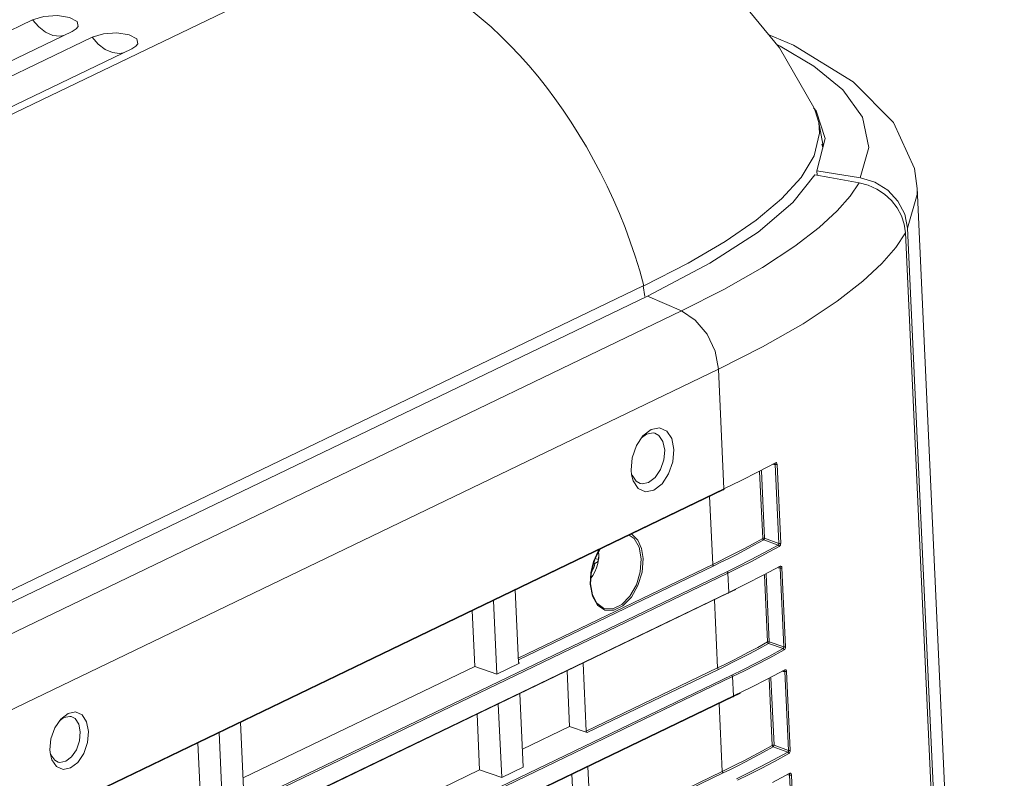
# Model space of a CAD drawing. Header units: millimetres. Extents: x 3925 to 5043, y -86 to 778.
# Tile 92 of 96: x 4920 to 4957, y 423 to 452. Entities that reach past the tile are written whole.
import ezdxf

# ---------------------------------------------------------------- set-up
doc = ezdxf.new("R2010")
doc.units = ezdxf.units.MM
doc.header["$LTSCALE"] = 46.255
for name, color, linetype in [('85-1A626G050DXF_CONTINUOUS_LINE', 7, 'CONTINUOUS'), ('H30-BOTTOM-CDXF_CONTINUOUS_LINE', 7, 'CONTINUOUS'), ('H30-RIGHT-CODXF_CONTINUOUS_LINE', 7, 'CONTINUOUS'), ('H30K-REAR-CODXF_CONTINUOUS_LINE', 7, 'CONTINUOUS')]:
    doc.layers.add(name, color=color, linetype=linetype)

msp = doc.modelspace()

# ---------------------------------------------------------------- linework, layer by layer
at = {"layer": '85-1A626G050DXF_CONTINUOUS_LINE', "color": 7, "linetype": 'Continuous', "lineweight": 0}
for p, q in [((4941.6059, 431.2462), (4941.7394, 431.2103)), ((4941.7445, 431.2689), (4941.7394, 431.2103)), ((4941.6039, 431.0619), (4941.5237, 431.0232)), ((4941.5235, 430.6013), (4941.4294, 430.4714))]:
    msp.add_line(p, q, dxfattribs=at)
for points in [[(4941.7393, 431.4991), (4941.7439, 431.4466), (4941.7467, 431.3871)], [(4941.742, 431.5042), (4941.7502, 431.3898), (4941.741, 431.2221)], [(4941.741, 431.2221), (4941.7125, 431.0567), (4941.6661, 430.897), (4941.6027, 430.7439), (4941.5235, 430.6013)], [(4941.7394, 431.2103), (4941.7248, 431.1679), (4941.6972, 431.1285), (4941.6567, 431.0928), (4941.6039, 431.0619)], [(4941.7467, 431.3871), (4941.7469, 431.3279), (4941.7445, 431.2689)], [(4941.6039, 431.0619), (4941.5837, 430.9868), (4941.5578, 430.9136), (4941.5266, 430.8435), (4941.4907, 430.7776), (4941.4673, 430.7421)]]:
    msp.add_lwpolyline(points, dxfattribs=at)
at = {"layer": 'H30-BOTTOM-CDXF_CONTINUOUS_LINE', "color": 7, "linetype": 'Continuous', "lineweight": 0}
for p, q in [((4835.857, 407.9163), (4928.4861, 452.5494)), ((4839.8621, 413.0595), (4920.1914, 451.7659)), ((4921.7036, 451.3261), (4921.8539, 451.4225)), ((4841.3742, 412.6196), (4921.7036, 451.3261)), ((4842.1303, 412.3997), (4922.4597, 451.1062)), ((4843.6425, 411.9599), (4923.9719, 450.6664)), ((4923.9719, 450.6664), (4924.1222, 450.7627)), ((4950.1523, 447.4467), (4950.1215, 447.8528)), ((4950.2771, 447.0375), (4950.1298, 447.8552)), ((4949.9513, 446.5848), (4950.1523, 447.4467)), ((4941.2793, 446.9275), (4941.5523, 446.4408)), ((4950.277, 447.038), (4950.2806, 446.9139)), ((4949.4514, 445.7565), (4949.9513, 446.5848)), ((4941.5523, 446.4408), (4941.8151, 445.9432)), ((4948.7055, 444.9438), (4949.4514, 445.7565)), ((4947.7412, 444.1382), (4948.7055, 444.9438)), ((4846.7878, 395.0679), (4943.4443, 441.6415)), ((4943.4443, 441.6415), (4943.5031, 441.2287))]:
    msp.add_line(p, q, dxfattribs=at)
for points in [[(4949.9327, 448.422), (4948.6241, 450.6961), (4946.5506, 453.2401), (4944.1973, 455.2996), (4941.6848, 456.8997), (4940.9052, 457.2595)], [(4936.1175, 452.7259), (4936.5094, 452.4398), (4936.8951, 452.1391), (4937.2747, 451.824), (4937.6482, 451.4946), (4938.0157, 451.1507), (4938.3778, 450.7912), (4938.7347, 450.4156), (4939.0847, 450.0248), (4939.4263, 449.62), (4939.7582, 449.2029), (4940.0807, 448.7732), (4940.3948, 448.3295), (4940.7, 447.8728), (4940.9952, 447.4048), (4941.2793, 446.9275)], [(4921.8539, 451.4225), (4921.9288, 451.5129), (4921.8911, 451.7086), (4921.6006, 451.8607), (4921.135, 451.9285), (4920.6192, 451.8938), (4920.1914, 451.7659)], [(4920.9645, 451.1767), (4920.6874, 451.2996), (4920.4241, 451.5003), (4920.1914, 451.7659)], [(4920.9645, 451.1767), (4921.2377, 451.1395), (4921.3732, 451.1669)], [(4924.1222, 450.7627), (4924.1971, 450.8532), (4924.1594, 451.0488), (4923.8689, 451.201), (4923.4033, 451.2688), (4922.8875, 451.2341), (4922.4597, 451.1062)], [(4923.2328, 450.5169), (4922.9557, 450.6398), (4922.6924, 450.8405), (4922.4597, 451.1062)], [(4923.2328, 450.5169), (4923.5059, 450.4798), (4923.6415, 450.5072)], [(4950.1215, 447.8528), (4949.9897, 448.2956), (4949.9327, 448.422)], [(4941.8151, 445.9432), (4942.0672, 445.4348), (4942.3074, 444.9169), (4942.5345, 444.391), (4942.748, 443.8578), (4942.9479, 443.3165), (4943.1343, 442.7662), (4943.3073, 442.2068), (4943.467, 441.6383)], [(4943.467, 441.6383), (4945.1459, 442.4998), (4946.5606, 443.3279), (4947.7412, 444.1382)]]:
    msp.add_lwpolyline(points, dxfattribs=at)
at = {"layer": 'H30-RIGHT-CODXF_CONTINUOUS_LINE', "color": 7, "linetype": 'Continuous', "lineweight": 0}
for p, q in [((4949.1398, 444.8103), (4949.9703, 445.8626)), ((4949.9703, 445.8626), (4950.5403, 445.761)), ((4950.5403, 445.761), (4951.1052, 445.6595)), ((4951.1052, 445.6595), (4951.6651, 445.5583)), ((4951.3144, 445.0546), (4951.6651, 445.5583)), ((4951.6651, 445.5583), (4952.007, 445.4667)), ((4947.8191, 443.6843), (4949.1398, 444.8103)), ((4953.2695, 444.3026), (4953.3761, 443.9807)), ((4953.3761, 443.9807), (4953.4221, 443.6513)), ((4953.0531, 443.1007), (4953.4221, 443.6513)), ((4956.7373, 371.6183), (4953.4221, 443.6513)), ((4943.604, 441.2431), (4846.9476, 394.6695)), ((4944.8935, 440.6786), (4943.604, 441.2431)), ((4848.237, 394.1049), (4944.8935, 440.6786)), ((4849.6493, 391.8857), (4946.3057, 438.4594)), ((4946.5154, 433.9039), (4946.3057, 438.4594)), ((4943.3796, 435.8472), (4943.5627, 435.9888)), ((4943.4323, 435.9258), (4943.7411, 436.1647)), ((4943.5627, 435.9888), (4943.8159, 436.039)), ((4943.7411, 436.1647), (4944.0575, 436.2273)), ((4943.8159, 436.039), (4943.8845, 436.0257)), ((4943.1794, 435.5484), (4943.4323, 435.9258)), ((4947.8201, 434.5531), (4948.475, 434.8968)), ((4948.5313, 434.8719), (4948.5382, 434.8369)), ((4942.9983, 434.4324), (4942.9778, 434.6171)), ((4947.9904, 432.0135), (4947.8731, 434.5611)), ((4948.0581, 432.0205), (4947.9396, 434.596)), ((4948.3962, 434.8358), (4948.4704, 434.8298)), ((4948.4704, 434.8298), (4948.6086, 431.8278)), ((4948.5382, 434.8369), (4948.6764, 431.8349)), ((4943.0603, 434.2055), (4942.9983, 434.4324)), ((4849.8196, 387.3115), (4946.5154, 433.9039)), ((4849.8278, 387.2941), (4946.4843, 433.8678)), ((4946.4843, 433.8678), (4946.5237, 433.887)), ((4945.969, 433.6195), (4946.0884, 431.0252)), ((4948.0278, 431.9591), (4948.584, 431.7644)), ((4948.0581, 432.0205), (4948.6086, 431.8278)), ((4948.6216, 431.71), (4948.0753, 431.4102)), ((4948.0753, 431.4102), (4947.5629, 431.1412)), ((4946.6278, 430.749), (4849.9714, 384.1754)), ((4938.6842, 427.4575), (4946.0884, 431.0252)), ((4938.6875, 427.3866), (4946.1237, 430.9697)), ((4948.0016, 430.6103), (4948.6565, 430.954)), ((4948.5777, 430.8931), (4948.6519, 430.887)), ((4948.6519, 430.887), (4948.79, 427.885)), ((4948.7127, 430.9291), (4948.7197, 430.8941)), ((4948.7197, 430.8941), (4948.8579, 427.8921)), ((4946.6631, 430.6935), (4850.0067, 384.1199)), ((4946.6968, 429.9611), (4946.6631, 430.6935)), ((4948.1718, 428.0707), (4948.0546, 430.6183)), ((4948.2396, 428.0777), (4948.1211, 430.6533)), ((4938.5648, 430.0518), (4938.692, 427.2896)), ((4941.5072, 429.8185), (4941.4238, 430.2763)), ((4946.6658, 429.925), (4946.9605, 430.0692)), ((4850.001, 383.3687), (4946.6968, 429.9611)), ((4850.0093, 383.3513), (4946.6658, 429.925)), ((4937.7415, 429.6551), (4937.8707, 426.8487)), ((4946.1505, 429.6767), (4946.2699, 427.0824)), ((4936.9316, 429.2648), (4937.0292, 427.1434)), ((4948.2093, 428.0163), (4948.7654, 427.8216)), ((4948.2396, 428.0777), (4948.79, 427.885)), ((4948.803, 427.7672), (4948.2567, 427.4674)), ((4948.2567, 427.4674), (4947.7443, 427.1984)), ((4937.0292, 427.1434), (4928.2091, 422.8934)), ((4937.0292, 427.1434), (4937.8707, 426.8487)), ((4938.7282, 427.2619), (4937.8707, 426.8487)), ((4938.7134, 427.2774), (4938.7282, 427.2619)), ((4940.6393, 424.8527), (4940.5417, 426.9741)), ((4941.2686, 424.6726), (4941.1492, 427.2668)), ((4941.2686, 424.6726), (4946.2699, 427.0824)), ((4941.3074, 424.6188), (4946.3052, 427.0269)), ((4948.183, 426.6675), (4948.8379, 427.0113)), ((4948.8942, 426.9864), (4948.9012, 426.9513)), ((4946.8093, 426.8062), (4850.1528, 380.2326)), ((4946.8446, 426.7508), (4850.1881, 380.1771)), ((4946.8783, 426.0184), (4946.8446, 426.7508)), ((4948.3533, 424.1279), (4948.236, 426.6756)), ((4948.421, 424.135), (4948.3025, 426.7105)), ((4948.7591, 426.9503), (4948.8333, 426.9442)), ((4948.8333, 426.9442), (4948.9715, 423.9422)), ((4948.9012, 426.9513), (4949.0393, 423.9493)), ((4850.1825, 379.4259), (4946.8783, 426.0184)), ((4850.1908, 379.4085), (4946.8472, 425.9822)), ((4938.7422, 426.1071), (4938.8714, 423.3007)), ((4946.8472, 425.9822), (4947.142, 426.1265)), ((4937.923, 425.7123), (4938.0522, 422.906)), ((4946.3319, 425.7339), (4946.4513, 423.1396)), ((4921.036, 424.7953), (4921.2636, 425.1349)), ((4921.2165, 425.0647), (4921.3821, 425.1928)), ((4921.2636, 425.1349), (4921.5415, 425.3499)), ((4921.3821, 425.1928), (4921.609, 425.2381)), ((4921.5415, 425.3499), (4921.8263, 425.4063)), ((4921.609, 425.2381), (4921.665, 425.228)), ((4937.113, 425.322), (4937.2107, 423.2006)), ((4928.2406, 422.2085), (4928.1114, 425.0148)), ((4938.8399, 423.9856), (4940.6393, 424.8527)), ((4941.3074, 424.6188), (4940.6393, 424.8527)), ((4927.2922, 424.6201), (4927.4213, 421.8138)), ((4926.4822, 424.2298), (4926.5799, 422.1084)), ((4948.3907, 424.0735), (4948.9469, 423.8788)), ((4948.421, 424.135), (4948.9715, 423.9422)), ((4920.873, 423.7909), (4920.8546, 423.9571)), ((4920.9288, 423.5867), (4920.873, 423.7909)), ((4948.9845, 423.8244), (4948.4382, 423.5246)), ((4938.8714, 423.3007), (4938.0522, 422.906)), ((4941.4501, 420.7298), (4941.3307, 423.3241)), ((4948.4382, 423.5246), (4947.9258, 423.2556)), ((4928.3905, 418.9507), (4937.2107, 423.2006)), ((4937.2107, 423.2006), (4938.0522, 422.906)), ((4940.8208, 420.9099), (4940.7232, 423.0313)), ((4941.4501, 420.7298), (4946.4513, 423.1396)), ((4941.4889, 420.676), (4946.4866, 423.0842)), ((4948.3645, 422.7248), (4949.0194, 423.0685)), ((4948.9406, 423.0075), (4949.0148, 423.0014)), ((4949.0148, 423.0014), (4949.1529, 419.9994)), ((4949.0757, 423.0436), (4949.0826, 423.0085)), ((4949.0826, 423.0085), (4949.2208, 420.0065))]:
    msp.add_line(p, q, dxfattribs=at)
for points in [[(4952.007, 445.4667), (4952.3319, 445.3204), (4952.6294, 445.1238), (4952.8901, 444.8834), (4953.1058, 444.6067), (4953.2695, 444.3026)], [(4944.8935, 440.6786), (4946.5083, 441.4977), (4947.9813, 442.3382), (4949.2099, 443.1458), (4950.1369, 443.8621), (4950.8187, 444.4928), (4951.3144, 445.0546)], [(4943.604, 441.2431), (4945.9808, 442.4932), (4947.8191, 443.6843)], [(4946.3057, 438.4594), (4947.9847, 439.3114), (4949.5256, 440.1922), (4950.8197, 441.0463), (4951.8019, 441.8111), (4952.5267, 442.4906), (4953.0531, 443.1007)], [(4944.8935, 440.6786), (4945.4224, 440.3288), (4945.8698, 439.7935), (4946.1775, 439.1422), (4946.3057, 438.4594)], [(4943.8845, 436.0257), (4944.037, 435.9408), (4944.1923, 435.7094), (4944.2583, 435.3801)], [(4944.0575, 436.2273), (4944.334, 436.1047), (4944.5281, 435.8155), (4944.6105, 435.4038)], [(4942.9778, 434.6171), (4943.0196, 435.0886), (4943.1794, 435.5484)], [(4944.6105, 435.4038), (4944.5688, 434.9323), (4944.409, 434.4725), (4944.1557, 434.0946), (4943.8473, 433.8562), (4943.5308, 433.7936), (4943.2544, 433.9163), (4943.0603, 434.2055)], [(4944.2583, 435.3801), (4944.2248, 435.003), (4944.097, 434.6351), (4943.8944, 434.3328), (4943.6477, 434.1421), (4943.3945, 434.0919), (4943.3259, 434.1052)], [(4948.4534, 434.8621), (4948.463, 434.8576), (4948.4688, 434.8471), (4948.4704, 434.8298)], [(4948.4749, 434.8968), (4948.4712, 434.8764), (4948.4585, 434.8626)], [(4948.475, 434.8968), (4948.4981, 434.902), (4948.5175, 434.893), (4948.5313, 434.8719)], [(4946.5154, 433.9039), (4947.1741, 434.2263), (4947.8201, 434.5531)], [(4948.4704, 434.8298), (4948.494, 434.8275), (4948.5187, 434.8301), (4948.5382, 434.8369)], [(4943.3259, 434.1052), (4943.1734, 434.1901), (4943.018, 434.4214), (4943.0138, 434.4367)], [(4946.5154, 433.9039), (4946.512, 433.8837), (4946.5008, 433.8707), (4946.4843, 433.8678)], [(4942.9048, 432.143), (4943.0985, 432.0136), (4943.2864, 431.6814), (4943.3667, 431.2394)], [(4942.9778, 432.1782), (4943.0255, 432.1601), (4943.2328, 431.9462), (4943.3729, 431.6329), (4943.4341, 431.2449)], [(4946.0884, 431.0252), (4946.366, 431.1606), (4946.6397, 431.2967), (4946.9388, 431.4487), (4947.2678, 431.62), (4947.6203, 431.8088), (4947.9904, 432.0135)], [(4946.1237, 430.9697), (4946.4016, 431.1052), (4946.6756, 431.2415), (4946.975, 431.3936), (4947.3044, 431.5652), (4947.6573, 431.7542), (4948.0278, 431.9591)], [(4948.0581, 432.0205), (4948.035, 432.0228), (4948.0101, 432.0202), (4947.9904, 432.0135)], [(4948.0278, 431.9591), (4948.0099, 431.971), (4947.9961, 431.9907), (4947.9904, 432.0135)], [(4948.0278, 431.9591), (4948.042, 431.9737), (4948.053, 431.9961), (4948.0581, 432.0205)], [(4941.4238, 430.2763), (4941.4472, 430.7037), (4941.5526, 431.1349), (4941.7311, 431.535), (4941.7765, 431.5993)], [(4941.7984, 431.6099), (4941.6076, 431.2521), (4941.4693, 430.7707), (4941.436, 430.2896)], [(4948.584, 431.7644), (4948.0385, 431.4649), (4947.5266, 431.1962)], [(4948.6086, 431.8278), (4948.6089, 431.8083), (4948.6047, 431.7901), (4948.5966, 431.7752), (4948.5841, 431.7643)], [(4948.5841, 431.7643), (4948.6023, 431.7521), (4948.6159, 431.7324), (4948.6215, 431.7099)], [(4948.6764, 431.8349), (4948.6569, 431.8281), (4948.6322, 431.8255), (4948.6086, 431.8278)], [(4948.6764, 431.8349), (4948.6735, 431.7971), (4948.6628, 431.7616), (4948.6458, 431.732), (4948.6216, 431.71)], [(4943.4341, 431.2449), (4943.3962, 430.7318), (4943.2418, 430.2201), (4942.9897, 429.7742), (4942.6703, 429.447), (4942.3215, 429.2776), (4941.9852, 429.287), (4941.7022, 429.4748), (4941.5072, 429.8185)], [(4943.3667, 431.2394), (4943.3297, 430.7408), (4943.1798, 430.2459), (4942.9352, 429.8142), (4942.6253, 429.4979), (4942.2875, 429.3352), (4941.9626, 429.3456), (4941.9247, 429.3593)], [(4947.5266, 431.1962), (4947.0547, 430.9578), (4946.6278, 430.749)], [(4947.5629, 431.1412), (4947.0904, 430.9025), (4946.6631, 430.6935)], [(4946.1237, 430.9697), (4946.1064, 430.9825), (4946.0937, 431.0025), (4946.0884, 431.0252)], [(4946.6631, 430.6935), (4946.6578, 430.7162), (4946.6451, 430.7363), (4946.6278, 430.749)], [(4948.6348, 430.9193), (4948.6444, 430.9148), (4948.6502, 430.9044), (4948.6519, 430.887)], [(4948.6563, 430.954), (4948.6526, 430.9336), (4948.64, 430.9198)], [(4948.6519, 430.887), (4948.6755, 430.8848), (4948.7002, 430.8873), (4948.7197, 430.8941)], [(4948.6565, 430.954), (4948.6796, 430.9592), (4948.699, 430.9502), (4948.7127, 430.9291)], [(4946.6968, 429.9611), (4947.3555, 430.2835), (4948.0016, 430.6103)], [(4941.436, 430.2896), (4941.5088, 429.869), (4941.6769, 429.5481), (4941.9247, 429.3593)], [(4946.6968, 429.9611), (4946.6935, 429.941), (4946.6823, 429.9279), (4946.6658, 429.925)], [(4946.2699, 427.0824), (4946.5475, 427.2178), (4946.8212, 427.3539), (4947.1202, 427.5059), (4947.4493, 427.6773), (4947.8017, 427.8661), (4948.1718, 428.0707)], [(4946.3052, 427.0269), (4946.5831, 427.1625), (4946.8571, 427.2987), (4947.1565, 427.4509), (4947.4859, 427.6224), (4947.8387, 427.8114), (4948.2093, 428.0163)], [(4948.7654, 427.8216), (4948.2199, 427.5221), (4947.7081, 427.2534)], [(4948.2396, 428.0777), (4948.2164, 428.08), (4948.1915, 428.0774), (4948.1718, 428.0707)], [(4948.2093, 428.0163), (4948.1913, 428.0282), (4948.1776, 428.048), (4948.1718, 428.0707)], [(4948.2093, 428.0163), (4948.2234, 428.0309), (4948.2345, 428.0533), (4948.2396, 428.0777)], [(4948.79, 427.885), (4948.7904, 427.8655), (4948.7861, 427.8474), (4948.7781, 427.8324), (4948.7655, 427.8215)], [(4948.7655, 427.8215), (4948.7838, 427.8093), (4948.7973, 427.7897), (4948.803, 427.7672)], [(4948.8579, 427.8921), (4948.8383, 427.8854), (4948.8137, 427.8828), (4948.79, 427.885)], [(4948.8579, 427.8921), (4948.855, 427.8543), (4948.8442, 427.8189), (4948.8272, 427.7893), (4948.803, 427.7672)], [(4946.3052, 427.0269), (4946.2879, 427.0397), (4946.2752, 427.0597), (4946.2699, 427.0824)], [(4947.7081, 427.2534), (4947.2361, 427.015), (4946.8093, 426.8062)], [(4947.7443, 427.1984), (4947.2719, 426.9597), (4946.8446, 426.7508)], [(4948.8163, 426.9765), (4948.8259, 426.972), (4948.8317, 426.9616), (4948.8333, 426.9442)], [(4948.8378, 427.0112), (4948.8341, 426.9909), (4948.8214, 426.977)], [(4948.8379, 427.0113), (4948.861, 427.0164), (4948.8804, 427.0074), (4948.8942, 426.9864)], [(4946.8446, 426.7508), (4946.8393, 426.7735), (4946.8265, 426.7935), (4946.8093, 426.8062)], [(4946.8783, 426.0184), (4947.537, 426.3407), (4948.183, 426.6675)], [(4948.8333, 426.9442), (4948.857, 426.942), (4948.8816, 426.9446), (4948.9012, 426.9513)], [(4946.8783, 426.0184), (4946.875, 425.9982), (4946.8637, 425.9851), (4946.8472, 425.9822)], [(4921.665, 425.228), (4921.8075, 425.1515), (4921.9488, 424.9435), (4922.0093, 424.644)], [(4921.8263, 425.4063), (4922.0751, 425.2959), (4922.2499, 425.0355), (4922.324, 424.6651)], [(4920.8546, 423.9571), (4920.8922, 424.3815), (4921.036, 424.7953)], [(4922.324, 424.6651), (4922.2864, 424.2408), (4922.1427, 423.8269), (4921.9146, 423.4869), (4921.6371, 423.2723), (4921.3523, 423.2159), (4921.1035, 423.3263), (4920.9288, 423.5867)], [(4922.0093, 424.644), (4921.9784, 424.3004), (4921.8619, 423.9682), (4921.6799, 423.6982), (4921.4588, 423.5277), (4921.2319, 423.4823), (4921.1614, 423.4967)], [(4946.4513, 423.1396), (4946.7289, 423.275), (4947.0026, 423.4111), (4947.3017, 423.5631), (4947.6307, 423.7345), (4947.9832, 423.9233), (4948.3533, 424.1279)], [(4946.4866, 423.0842), (4946.7645, 423.2197), (4947.0385, 423.3559), (4947.3379, 423.5081), (4947.6673, 423.6796), (4948.0202, 423.8687), (4948.3907, 424.0735)], [(4948.421, 424.135), (4948.3979, 424.1372), (4948.373, 424.1347), (4948.3533, 424.1279)], [(4948.3907, 424.0735), (4948.3728, 424.0855), (4948.359, 424.1052), (4948.3533, 424.1279)], [(4948.3907, 424.0735), (4948.4049, 424.0881), (4948.4159, 424.1106), (4948.421, 424.135)], [(4921.1614, 423.4967), (4921.0334, 423.5689), (4920.8921, 423.777), (4920.8871, 423.7948)], [(4948.9469, 423.8788), (4948.4014, 423.5793), (4947.8895, 423.3107)], [(4948.9715, 423.9422), (4948.9718, 423.9227), (4948.9676, 423.9046), (4948.9595, 423.8896), (4948.947, 423.8787)], [(4948.947, 423.8787), (4948.9653, 423.8665), (4948.9788, 423.8469), (4948.9845, 423.8244)], [(4949.0393, 423.9493), (4949.0198, 423.9426), (4948.9951, 423.94), (4948.9715, 423.9422)], [(4949.0393, 423.9493), (4949.0365, 423.9116), (4949.0257, 423.8761), (4949.0087, 423.8465), (4948.9845, 423.8244)], [(4947.8895, 423.3107), (4947.4176, 423.0722), (4946.9907, 422.8635)], [(4947.9258, 423.2556), (4947.4533, 423.0169), (4947.0261, 422.808)], [(4946.4866, 423.0842), (4946.4694, 423.0969), (4946.4566, 423.1169), (4946.4513, 423.1396)], [(4948.9978, 423.0338), (4949.0073, 423.0292), (4949.0132, 423.0188), (4949.0148, 423.0014)], [(4949.0192, 423.0684), (4949.0155, 423.0481), (4949.0036, 423.0346)], [(4949.0148, 423.0014), (4949.0384, 422.9992), (4949.0631, 423.0018), (4949.0826, 423.0085)], [(4949.0194, 423.0685), (4949.0425, 423.0737), (4949.0619, 423.0646), (4949.0757, 423.0436)]]:
    msp.add_lwpolyline(points, dxfattribs=at)
for centre, major_axis, ratio, start_param, end_param in [((4938.7279, 427.3093), (0.0199, 0.049), 0.611812, 2.216664, 3.7359333), ((4941.3104, 424.6635), (0.0266, -0.0425), 0.7605038, -2.2099777, -0.7613544)]:
    msp.add_ellipse(centre, major_axis=major_axis, ratio=ratio, start_param=start_param, end_param=end_param, dxfattribs=at)
at = {"layer": 'H30K-REAR-CODXF_CONTINUOUS_LINE', "color": 7, "linetype": 'Continuous', "lineweight": 0}
for p, q in [((4950.0189, 448.3058), (4949.9211, 448.4112)), ((4950.3643, 447.2482), (4950.0189, 448.3058)), ((4950.0555, 446.0152), (4950.3643, 447.2482)), ((4950.2808, 446.9055), (4950.2409, 447.0261)), ((4952.0309, 446.9081), (4951.7066, 445.7467)), ((4951.707, 445.7466), (4950.0555, 446.0152)), ((4950.0633, 445.846), (4950.0555, 446.0152)), ((4952.255, 445.5809), (4951.707, 445.7466)), ((4957.1881, 373.2603), (4953.8696, 445.3657)), ((4953.8696, 445.3656), (4953.8706, 445.342)), ((4953.5033, 443.833), (4956.8214, 371.7376))]:
    msp.add_line(p, q, dxfattribs=at)
for points in [[(4953.8701, 445.3436), (4953.7711, 446.1039), (4952.9724, 447.8565), (4951.4301, 449.4119), (4949.1577, 450.8066), (4948.2016, 451.2146)], [(4948.5067, 450.8402), (4948.6598, 450.7666), (4949.9335, 450.007), (4951.0387, 449.1011), (4951.7926, 448.0559), (4952.0309, 446.9081)], [(4953.5033, 443.833), (4953.3981, 444.3632), (4953.1385, 444.8591), (4952.748, 445.2754), (4952.255, 445.5809)], [(4953.8706, 445.342), (4953.8691, 445.1156), (4953.5034, 443.8329)]]:
    msp.add_lwpolyline(points, dxfattribs=at)

doc.saveas('drawing.dxf')
